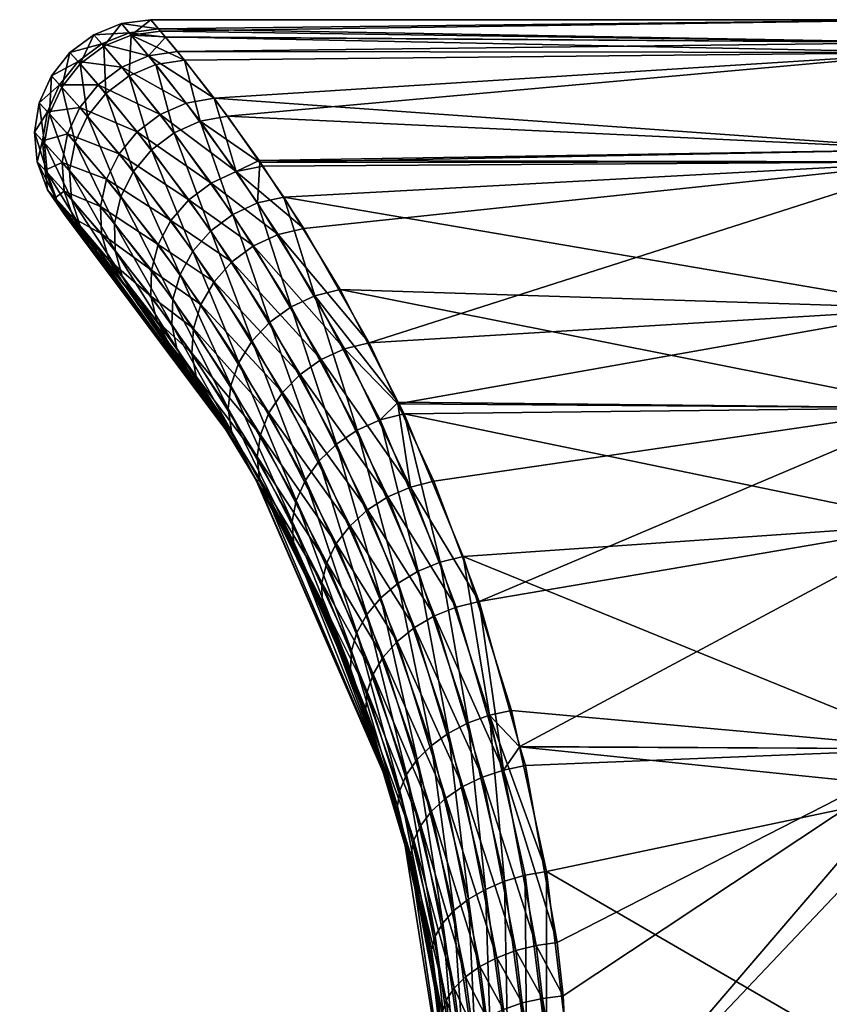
# Model space of a CAD drawing. Extents: x -0.052 to 0.015, y -0.104 to -0.001.
# Tile 12 of 256: x -0.025 to -0.018, y -0.076 to -0.067. Entities that reach past the tile are written whole.
import ezdxf

# ---------------------------------------------------------------- set-up
doc = ezdxf.new("R2010")
doc.units = 0
doc.layers.add('mesh', color=7, linetype='CONTINUOUS')

msp = doc.modelspace()

# ---------------------------------------------------------------- meshes
at = {"layer": 'mesh'}
mesh = msp.add_polyface(dxfattribs=at)
corners = [(-0.0223931, -0.0687187, 0.0070377), (-0.0168, -0.0696737, 0.008936), (-0.0219101, -0.0695118, 0.0086498), (-0.0168, -0.0684155, 0.0062377), (-0.0225987, -0.0684223, 0.006237), (-0.0168, -0.0683109, 0.0060134), (-0.0228762, -0.0680226, 0.0051567), (-0.0168, -0.0674762, 0.0028985), (-0.0232466, -0.0675414, 0.0032486), (-0.0234102, -0.0673423, 0.0019141), (-0.0168, -0.0673898, 0.0019107), (-0.0234513, -0.0672923, 0.0015793), (-0.0168, -0.0671952, -0.000314), (-0.0235334, -0.0671955, -0.0002043), (-0.0234679, -0.0672726, -0.0020045), (-0.0168, -0.0673898, -0.0025387), (-0.0234089, -0.0673438, -0.0025421), (-0.0233063, -0.0674676, -0.0034769), (-0.0168, -0.0674762, -0.0035265), (-0.022992, -0.0678677, -0.0052568), (-0.0168, -0.0683109, -0.0066414), (-0.0226058, -0.0684039, -0.006872), (-0.0168, -0.0684155, -0.0068657), (-0.0225717, -0.0684512, -0.0070143), (-0.0216615, -0.0699683, -0.0100565), (-0.0168, -0.0696737, -0.009564), (-0.022221, -0.0689886, -0.00826), (-0.0165412, -0.0683429, -0.0066297), (-0.0165412, -0.0697032, -0.009547), (-0.0165412, -0.0672293, -0.000314), (-0.0165412, -0.0675098, 0.0028926), (-0.0165412, -0.0675098, -0.0035206), (-0.0165412, -0.0683429, 0.0060017), (-0.0165412, -0.0697032, 0.008919), (-0.0221256, -0.0695645, 0.0086922), (-0.022618, -0.0687685, 0.0070834), (-0.0231119, -0.068067, 0.0051998), (-0.0228005, -0.0684993, -0.0070598), (-0.0224425, -0.0690397, -0.008305), (-0.0223301, -0.0696591, 0.0087077), (-0.0228306, -0.0688662, 0.0071045), (-0.0230163, -0.0685976, -0.0070823), (-0.0226521, -0.0691366, -0.0083245), (-0.0218725, -0.0700214, -0.0100958), (-0.023019, -0.0690064, 0.0071001), (-0.0225132, -0.0697908, 0.0086956), (-0.0228386, -0.069274, -0.0083175), (-0.0220733, -0.0701135, -0.0101074)]
mesh.append_faces([[corners[k] for k in face] for face in [(0, 1, 2, 2), (0, 3, 1, 1), (4, 3, 0, 0), (4, 5, 3, 3), (6, 5, 4, 4), (6, 7, 5, 5), (8, 7, 6, 6), (9, 7, 8, 8), (9, 10, 7, 7), (11, 10, 9, 9), (11, 12, 10, 10), (13, 12, 11, 11), (14, 12, 13, 13), (14, 15, 12, 12), (16, 15, 14, 14), (17, 15, 16, 16), (17, 18, 15, 15), (19, 18, 17, 17), (19, 20, 18, 18), (21, 20, 19, 19), (21, 22, 20, 20), (23, 22, 21, 21), (22, 24, 25, 25), (22, 26, 24, 24), (23, 26, 22, 22), (27, 25, 28, 28), (27, 22, 25, 25), (29, 30, 10, 10), (27, 20, 22, 22), (27, 18, 20, 20), (31, 18, 27, 27), (31, 15, 18, 18), (29, 15, 31, 31), (29, 12, 15, 15), (10, 12, 29, 29), (30, 7, 10, 10), (30, 5, 7, 7), (32, 5, 30, 30), (32, 3, 5, 5), (33, 1, 3, 3), (34, 0, 2, 2), (35, 0, 34, 34), (35, 4, 0, 0), (36, 4, 35, 35), (19, 37, 21, 21), (37, 23, 21, 21), (37, 26, 23, 23), (38, 26, 37, 37), (38, 24, 26, 26), (39, 35, 34, 34), (40, 35, 39, 39), (40, 36, 35, 35), (41, 38, 37, 37), (42, 38, 41, 41), (42, 43, 38, 38), (44, 40, 45, 45), (46, 47, 42, 42)]])
mesh = msp.add_polyface(dxfattribs=at)
corners = [(-0.0228314, -0.0707958, 0.0003915), (-0.0242751, -0.0688662, -0.0002103), (-0.0241989, -0.0689512, 0.001477), (-0.0238925, -0.0692584, -0.0050713), (-0.0240643, -0.0691052, -0.003306), (-0.0237723, -0.0694566, -0.0049896), (-0.0241989, -0.0689003, -0.0033616), (-0.0242143, -0.0689339, -0.0019131), (-0.0243568, -0.0687255, -0.0019439), (-0.0244208, -0.0686563, -0.0002082), (-0.0243405, -0.0687432, 0.0015114), (-0.0240088, -0.0691701, 0.003056), (-0.0241406, -0.0689664, 0.0031179), (-0.0236648, -0.0695927, 0.004861), (-0.0237798, -0.0693969, 0.0049494), (-0.0240237, -0.067324, -0.0002024), (-0.0237868, -0.0672281, -0.0002032), (-0.023937, -0.0674232, 0.0016103), (-0.0237193, -0.0673067, -0.0020219), (-0.0239545, -0.067403, -0.0020323), (-0.0239215, -0.067828, 0.0033048), (-0.0237215, -0.0676775, 0.0033011), (-0.0241404, -0.0675753, 0.0016132), (-0.0242285, -0.0674767, -0.0002023), (-0.0241582, -0.0675552, -0.002035), (-0.0237843, -0.0676022, -0.003525), (-0.0239852, -0.0677533, -0.0035288), (-0.0240792, -0.0680221, 0.003293), (-0.0236839, -0.0684985, 0.0052043), (-0.0242993, -0.0677734, 0.0016074), (-0.024388, -0.0676763, -0.0002026), (-0.0243173, -0.0677536, -0.0020298), (-0.0241433, -0.0679485, -0.0035185), (-0.0236507, -0.0681569, -0.005323), (-0.0238071, -0.0683457, -0.0053053), (-0.0241847, -0.0682476, 0.0032664), (-0.0237917, -0.0687133, 0.0051639), (-0.0244035, -0.0680046, 0.0015931), (-0.0244214, -0.0679853, -0.0020171), (-0.0242484, -0.0681757, -0.0034948), (-0.0239142, -0.0685638, -0.0052687), (-0.0238452, -0.0689437, 0.0051054), (-0.0242314, -0.0684903, 0.0032265), (-0.024294, -0.0684203, -0.0034591), (-0.0239656, -0.0687981, -0.0052151), (-0.0234711, -0.0691253, -0.007005), (-0.0238412, -0.0691762, 0.0050325), (-0.0242164, -0.068735, 0.003176), (-0.0244463, -0.0682541, 0.0015713), (-0.0242771, -0.0686671, -0.0034138), (-0.0239582, -0.0690344, -0.005148), (-0.0235299, -0.0693455, -0.0069359), (-0.0244248, -0.0685057, 0.0015435), (-0.0235343, -0.0695678, -0.0068508)]
mesh.append_faces([[corners[k] for k in face] for face in [(0, 1, 2, 2), (3, 4, 5, 5), (6, 4, 3, 3), (6, 7, 4, 4), (8, 7, 6, 6), (8, 1, 7, 7), (9, 2, 1, 1), (10, 11, 2, 2), (12, 11, 10, 10), (12, 13, 11, 11), (14, 13, 12, 12), (15, 16, 17, 17), (15, 18, 16, 16), (19, 18, 15, 15), (20, 17, 21, 21), (22, 17, 20, 20), (22, 15, 17, 17), (23, 15, 22, 22), (23, 19, 15, 15), (24, 19, 23, 23), (24, 25, 19, 19), (26, 25, 24, 24), (27, 20, 28, 28), (27, 22, 20, 20), (29, 22, 27, 27), (29, 23, 22, 22), (30, 24, 23, 23), (31, 26, 24, 24), (32, 26, 31, 31), (32, 33, 26, 26), (34, 33, 32, 32), (35, 27, 36, 36), (35, 29, 27, 27), (37, 29, 35, 35), (38, 32, 31, 31), (39, 34, 32, 32), (40, 34, 39, 39), (41, 35, 36, 36), (42, 35, 41, 41), (42, 37, 35, 35), (43, 40, 39, 39), (44, 40, 43, 43), (44, 45, 40, 40), (46, 42, 41, 41), (47, 42, 46, 46), (47, 48, 42, 42), (49, 44, 43, 43), (50, 44, 49, 49), (50, 51, 44, 44), (14, 47, 46, 46), (12, 47, 14, 14), (12, 52, 47, 47), (10, 52, 12, 12), (6, 49, 8, 8), (6, 50, 49, 49), (3, 50, 6, 6), (3, 53, 50, 50)]])
mesh = msp.add_polyface(dxfattribs=at)
corners = [(-0.0231119, -0.068067, 0.0051998), (-0.0228762, -0.0680226, 0.0051567), (-0.0225987, -0.0684223, 0.006237), (-0.0232466, -0.0675414, 0.0032486), (-0.0237022, -0.0673268, 0.0015987), (-0.0234102, -0.0673423, 0.0019141), (-0.0234917, -0.0675799, 0.0032819), (-0.0234513, -0.0672923, 0.0015793), (-0.0235334, -0.0671955, -0.0002043), (-0.0237868, -0.0672281, -0.0002032), (-0.0234679, -0.0672726, -0.0020045), (-0.0237193, -0.0673067, -0.0020219), (-0.0234089, -0.0673438, -0.0025421), (-0.0235531, -0.0675049, -0.0035073), (-0.0233063, -0.0674676, -0.0034769), (-0.022992, -0.0678677, -0.0052568), (-0.0232305, -0.0679105, -0.0052979), (-0.0228005, -0.0684993, -0.0070598), (-0.0233335, -0.0681655, 0.0052229), (-0.0228306, -0.0688662, 0.0071045), (-0.0237215, -0.0676775, 0.0033011), (-0.023937, -0.0674232, 0.0016103), (-0.0239545, -0.067403, -0.0020323), (-0.0237843, -0.0676022, -0.003525), (-0.0234545, -0.0680088, -0.0053204), (-0.0230163, -0.0685976, -0.0070823), (-0.023019, -0.0690064, 0.0071001), (-0.0235281, -0.0683123, 0.0052244), (-0.0239215, -0.067828, 0.0033048), (-0.0239852, -0.0677533, -0.0035288), (-0.0236507, -0.0681569, -0.005323), (-0.0232068, -0.0687404, -0.0070803), (-0.0226521, -0.0691366, -0.0083245), (-0.0228386, -0.069274, -0.0083175), (-0.0231729, -0.0691813, 0.0070703), (-0.0236839, -0.0684985, 0.0052043), (-0.0238071, -0.0683457, -0.0053053), (-0.0233614, -0.0689197, -0.0070541), (-0.0229919, -0.0694445, -0.0082843), (-0.0232837, -0.0693814, 0.0070168), (-0.0237917, -0.0687133, 0.0051639), (-0.0240792, -0.0680221, 0.003293), (-0.0239142, -0.0685638, -0.0052687), (-0.0234711, -0.0691253, -0.007005), (-0.0231038, -0.0696391, -0.0082268), (-0.0233454, -0.0695955, 0.0069425), (-0.0238452, -0.0689437, 0.0051054), (-0.0235299, -0.0693455, -0.0069359), (-0.0239656, -0.0687981, -0.0052151), (-0.0235343, -0.0695678, -0.0068508), (-0.0239582, -0.0690344, -0.005148)]
mesh.append_faces([[corners[k] for k in face] for face in [(0, 1, 2, 2), (3, 1, 0, 0), (3, 4, 5, 5), (3, 6, 4, 4), (0, 6, 3, 3), (4, 7, 5, 5), (4, 8, 7, 7), (9, 8, 4, 4), (9, 10, 8, 8), (11, 10, 9, 9), (11, 12, 10, 10), (13, 12, 11, 11), (13, 14, 12, 12), (15, 14, 13, 13), (15, 16, 17, 17), (13, 16, 15, 15), (18, 0, 19, 19), (18, 6, 0, 0), (20, 6, 18, 18), (20, 4, 6, 6), (21, 4, 20, 20), (21, 9, 4, 4), (22, 13, 11, 11), (23, 13, 22, 22), (23, 16, 13, 13), (24, 16, 23, 23), (24, 17, 16, 16), (25, 17, 24, 24), (26, 18, 19, 19), (27, 18, 26, 26), (27, 20, 18, 18), (28, 20, 27, 27), (29, 24, 23, 23), (30, 24, 29, 29), (30, 25, 24, 24), (31, 25, 30, 30), (31, 32, 25, 25), (33, 32, 31, 31), (34, 27, 26, 26), (35, 27, 34, 34), (35, 28, 27, 27), (36, 31, 30, 30), (37, 31, 36, 36), (37, 33, 31, 31), (38, 33, 37, 37), (39, 35, 34, 34), (40, 35, 39, 39), (40, 41, 35, 35), (42, 37, 36, 36), (43, 37, 42, 42), (43, 38, 37, 37), (44, 38, 43, 43), (45, 40, 39, 39), (46, 40, 45, 45), (47, 43, 48, 48), (47, 44, 43, 43), (49, 47, 50, 50)]])
mesh = msp.add_polyface(dxfattribs=at)
corners = [(-0.0244208, -0.0686563, -0.0002082), (-0.0242751, -0.0688662, -0.0002103), (-0.0243568, -0.0687255, -0.0019439), (-0.0243405, -0.0687432, 0.0015114), (-0.0241989, -0.0689512, 0.001477), (-0.0435915, -0.0689014, -0.0014704), (-0.0434214, -0.0686643, 0.000248), (-0.0434475, -0.0686923, -0.0014928), (-0.0435668, -0.068874, 0.0002373), (-0.0434948, -0.0687437, 0.001517), (-0.024388, -0.0676763, -0.0002026), (-0.0242285, -0.0674767, -0.0002023), (-0.0242993, -0.0677734, 0.0016074), (-0.0243173, -0.0677536, -0.0020298), (-0.0241582, -0.0675552, -0.002035), (-0.0434551, -0.0676852, 0.0002779), (-0.0436145, -0.0674857, 0.0002797), (-0.0434838, -0.0677166, -0.0015552), (-0.0244035, -0.0680046, 0.0015931), (-0.0244917, -0.0679098, -0.0002034), (-0.0244214, -0.0679853, -0.0020171), (-0.0242484, -0.0681757, -0.0034948), (-0.0241433, -0.0679485, -0.0035185), (-0.0433799, -0.0679492, -0.001546), (-0.0435652, -0.0681519, -0.0033506), (-0.0433513, -0.0679185, 0.0002736), (-0.0435361, -0.067774, 0.0016133), (-0.0434319, -0.0680052, 0.001599), (-0.0244463, -0.0682541, 0.0015713), (-0.0242314, -0.0684903, 0.0032265), (-0.0245328, -0.068162, -0.0002047), (-0.0244638, -0.0682353, -0.0019976), (-0.024294, -0.0684203, -0.0034591), (-0.04352, -0.0683972, -0.0033165), (-0.0433381, -0.0682002, -0.0015319), (-0.0433101, -0.0681705, 0.0002668), (-0.0433891, -0.0682547, 0.0015772), (-0.0436685, -0.0682684, 0.0033738), (-0.0244248, -0.0685057, 0.0015435), (-0.0242164, -0.068735, 0.003176), (-0.0245087, -0.0684164, -0.0002064), (-0.0244418, -0.0684875, -0.0019726), (-0.0242771, -0.0686671, -0.0034138), (-0.0435375, -0.0686446, -0.003273), (-0.0433611, -0.0684534, -0.0015137), (-0.0433339, -0.0684246, 0.0002581), (-0.0434106, -0.0685063, 0.0015492), (-0.0436215, -0.0685105, 0.0033329), (-0.0436165, -0.0688784, -0.0032231), (-0.0436359, -0.0687547, 0.003281)]
mesh.append_faces([[corners[k] for k in face] for face in [(0, 1, 2, 2), (3, 4, 0, 0), (5, 6, 7, 7), (8, 9, 6, 6), (10, 11, 12, 12), (13, 14, 10, 10), (15, 16, 17, 17), (18, 10, 12, 12), (19, 10, 18, 18), (19, 13, 10, 10), (20, 13, 19, 19), (21, 22, 20, 20), (23, 17, 24, 24), (23, 15, 17, 17), (25, 15, 23, 23), (25, 26, 15, 15), (27, 26, 25, 25), (28, 18, 29, 29), (28, 19, 18, 18), (30, 19, 28, 28), (30, 20, 19, 19), (31, 20, 30, 30), (31, 21, 20, 20), (32, 21, 31, 31), (33, 23, 24, 24), (34, 23, 33, 33), (34, 25, 23, 23), (35, 25, 34, 34), (35, 27, 25, 25), (36, 27, 35, 35), (36, 37, 27, 27), (38, 28, 39, 39), (38, 30, 28, 28), (40, 30, 38, 38), (40, 31, 30, 30), (41, 31, 40, 40), (41, 32, 31, 31), (42, 32, 41, 41), (43, 34, 33, 33), (44, 34, 43, 43), (44, 35, 34, 34), (45, 35, 44, 44), (45, 36, 35, 35), (46, 36, 45, 45), (46, 47, 36, 36), (3, 40, 38, 38), (0, 40, 3, 3), (0, 41, 40, 40), (2, 41, 0, 0), (2, 42, 41, 41), (7, 44, 48, 48), (7, 45, 44, 44), (6, 45, 7, 7), (6, 46, 45, 45), (9, 46, 6, 6), (9, 49, 46, 46)]])
mesh = msp.add_polyface(dxfattribs=at)
corners = [(-0.0203699, -0.0734373, 0.0135216), (-0.0168, -0.0734533, 0.0135075), (-0.0168, -0.0738036, 0.0138578), (-0.0204376, -0.0731251, 0.0132596), (-0.0208532, -0.0718019, 0.0119019), (-0.0168, -0.0715234, 0.0115776), (-0.0213603, -0.0705781, 0.0103501), (-0.0168, -0.0705273, 0.0101551), (-0.021412, -0.0704778, 0.0101903), (-0.0219101, -0.0695118, 0.0086498), (-0.0168, -0.0696737, 0.008936), (-0.0168, -0.0715234, -0.0122056), (-0.0203662, -0.0734348, -0.0141538), (-0.0168, -0.0734533, -0.0141355), (-0.0207174, -0.0721908, -0.0129584), (-0.0168, -0.0705273, -0.010783), (-0.0211054, -0.0711559, -0.0117534), (-0.0214156, -0.0704934, -0.0108068), (-0.0168, -0.0696737, -0.009564), (-0.0216615, -0.0699683, -0.0100565), (-0.0203199, -0.0735986, -0.0143113), (-0.0165412, -0.0738255, -0.0144597), (-0.0168, -0.0738036, -0.0144858), (-0.0165412, -0.0715495, -0.0121837), (-0.0165412, -0.0697032, -0.009547), (-0.0165412, -0.0697032, 0.008919), (-0.0165412, -0.0715495, 0.0115557), (-0.0165412, -0.0738255, 0.0138317), (-0.0163, -0.071626, 0.0114915), (-0.0163, -0.0738897, 0.0137552), (-0.0163, -0.0697897, 0.008869), (-0.0163, -0.071626, -0.0121194), (-0.0163, -0.0697897, -0.009497), (-0.0163, -0.0738897, -0.0143832), (-0.0160929, -0.0717477, 0.0113893), (-0.0160929, -0.0739919, 0.0136335), (-0.0160929, -0.0699274, 0.0087896), (-0.0160929, -0.0685861, 0.0059132), (-0.0160929, -0.0717477, -0.0120173), (-0.0160929, -0.0699274, -0.0094175), (-0.0160929, -0.0739919, -0.0142615), (-0.0201374, -0.0745086, 0.0144207), (-0.0206275, -0.0731667, 0.0132723), (-0.0203209, -0.0745399, 0.0144227), (-0.0210504, -0.0718508, 0.0119257), (-0.0205075, -0.0736369, -0.0143201), (-0.0209123, -0.0722378, -0.0129789), (-0.0208101, -0.0732324, 0.0132566), (-0.020498, -0.0745912, 0.0143971), (-0.0209786, -0.0733198, 0.0132132), (-0.0206627, -0.0746605, 0.0143447)]
mesh.append_faces([[corners[k] for k in face] for face in [(0, 1, 2, 2), (3, 1, 0, 0), (4, 1, 3, 3), (4, 5, 1, 1), (6, 5, 4, 4), (6, 7, 5, 5), (8, 7, 6, 6), (9, 7, 8, 8), (9, 10, 7, 7), (11, 12, 13, 13), (11, 14, 12, 12), (15, 14, 11, 11), (15, 16, 14, 14), (15, 17, 16, 16), (18, 17, 15, 15), (18, 19, 17, 17), (12, 20, 13, 13), (21, 13, 22, 22), (23, 13, 21, 21), (23, 11, 13, 13), (23, 15, 11, 11), (24, 15, 23, 23), (24, 18, 15, 15), (25, 7, 10, 10), (26, 7, 25, 25), (26, 5, 7, 7), (27, 5, 26, 26), (27, 1, 5, 5), (27, 2, 1, 1), (27, 28, 29, 29), (26, 28, 27, 27), (26, 30, 28, 28), (25, 30, 26, 26), (24, 31, 32, 32), (23, 31, 24, 24), (23, 33, 31, 31), (21, 33, 23, 23), (29, 34, 35, 35), (28, 34, 29, 29), (28, 36, 34, 34), (30, 36, 28, 28), (30, 37, 36, 36), (32, 38, 39, 39), (31, 38, 32, 32), (31, 40, 38, 38), (33, 40, 31, 31), (41, 42, 0, 0), (41, 43, 42, 42), (42, 3, 0, 0), (42, 4, 3, 3), (44, 4, 42, 42), (14, 45, 12, 12), (14, 46, 45, 45), (45, 20, 12, 12), (47, 42, 48, 48), (47, 44, 42, 42), (49, 47, 50, 50)]])
mesh = msp.add_polyface(dxfattribs=at)
corners = [(-0.0434175, -0.0864595, -0.0177541), (-0.0430194, -0.0868369, -0.0177065), (-0.0444394, -0.0852201, -0.0003171), (-0.0451537, -0.0710474, -0.0006863), (-0.0436365, -0.0689518, 0.0014825), (-0.0435668, -0.068874, 0.0002373), (-0.0438421, -0.0691889, 0.0031578), (-0.0435915, -0.0689014, -0.0014704), (-0.0437521, -0.0690837, -0.0031697), (-0.0434694, -0.0864036, 0.017131), (-0.0440778, -0.0856952, 0.0171749), (-0.0430189, -0.0868366, 0.0170782), (-0.0418355, -0.0878959, -0.0001419), (-0.0257487, -0.0876984, -0.0001708), (-0.0249068, -0.0869561, -0.0177014), (-0.0247323, -0.086767, -0.0177174), (-0.0247369, -0.0867624, 0.0170871), (-0.02505, -0.0870917, 0.0170562), (-0.0234404, -0.0852817, -0.0003084), (-0.0434742, -0.0864223, 0.0173102), (-0.0250496, -0.0871145, 0.0172389), (-0.0239748, -0.0859606, 0.0171624), (-0.0254274, -0.0874302, 0.0170076), (-0.0239672, -0.0859762, 0.0173395), (-0.0249055, -0.0869781, -0.0178834), (-0.0238474, -0.0858319, -0.0179742), (-0.043422, -0.0864786, -0.0179336), (-0.0444236, -0.0852678, -0.0179875), (-0.0422704, -0.0875696, -0.0178027), (-0.042273, -0.0875446, -0.0176174), (-0.0248285, -0.0874265, 0.0178503), (-0.0236, -0.086322, 0.0180386), (-0.0247278, -0.0875463, 0.0179472), (-0.0436638, -0.0867547, -0.0185384), (-0.0448144, -0.0855595, -0.018681), (-0.0437704, -0.0868624, -0.0186367), (-0.0249137, -0.08732, 0.0177264), (-0.0237105, -0.0862237, 0.0179396), (-0.0435731, -0.0866597, -0.0184147), (-0.0446989, -0.0854742, -0.0185812), (-0.0445993, -0.0854004, -0.0184579), (-0.0436266, -0.0866012, 0.0177908), (-0.0437178, -0.0866953, 0.0179145), (-0.0444664, -0.085582, 0.0178294), (-0.0249803, -0.0872306, 0.0175798), (-0.0238052, -0.0861375, 0.0178159), (-0.0238811, -0.0860661, 0.0176716), (-0.043501, -0.0865803, -0.0182693), (-0.0423323, -0.0876955, -0.0181477), (-0.0445187, -0.0853402, -0.0183148), (-0.0435541, -0.0865228, 0.0176455), (-0.0443869, -0.0855191, 0.017686), (-0.0250261, -0.0871614, 0.0174155), (-0.0239356, -0.0860117, 0.0175111), (-0.024881, -0.0870237, -0.0180593), (-0.024834, -0.0870912, -0.0182232), (-0.0238149, -0.0858659, -0.0181452), (-0.0434501, -0.0865193, -0.0181072), (-0.0422904, -0.0876205, -0.0179816), (-0.0444595, -0.0852955, -0.0181564), (-0.0435028, -0.0864625, 0.0174836), (-0.0443288, -0.085472, 0.0175271), (-0.0442939, -0.0854423, 0.0173576), (-0.0438249, -0.0868019, 0.0180129), (-0.0427605, -0.0881022, 0.0179612), (-0.0439442, -0.0869176, 0.0180825), (-0.0426517, -0.0879651, 0.0178964), (-0.0425551, -0.0878376, 0.0178005), (-0.0424739, -0.0877241, 0.0176766), (-0.0424109, -0.0876286, 0.0175292), (-0.0423685, -0.0875544, 0.0173633), (-0.0423479, -0.0875041, 0.0171849)]
mesh.append_faces([[corners[k] for k in face] for face in [(0, 1, 2, 2), (3, 4, 5, 5), (3, 6, 4, 4), (3, 7, 8, 8), (2, 9, 10, 10), (2, 11, 9, 9), (1, 11, 2, 2), (1, 12, 11, 11), (13, 14, 15, 15), (13, 16, 17, 17), (15, 18, 16, 16), (19, 9, 11, 11), (20, 16, 21, 21), (20, 17, 16, 16), (22, 17, 20, 20), (21, 23, 20, 20), (24, 15, 14, 14), (25, 15, 24, 24), (26, 0, 27, 27), (26, 1, 0, 0), (28, 1, 26, 26), (28, 29, 1, 1), (30, 31, 32, 32), (33, 34, 35, 35), (36, 37, 30, 30), (38, 39, 33, 33), (40, 39, 38, 38), (41, 42, 43, 43), (44, 45, 36, 36), (46, 45, 44, 44), (47, 38, 48, 48), (47, 40, 38, 38), (49, 40, 47, 47), (50, 41, 51, 51), (52, 46, 44, 44), (53, 46, 52, 52), (54, 55, 56, 56), (57, 47, 58, 58), (57, 49, 47, 47), (59, 49, 57, 57), (60, 50, 61, 61), (20, 53, 52, 52), (23, 53, 20, 20), (24, 54, 25, 25), (26, 57, 28, 28), (26, 59, 57, 57), (27, 59, 26, 26), (19, 60, 62, 62), (62, 9, 19, 19), (62, 10, 9, 9), (63, 64, 65, 65), (42, 66, 63, 63), (41, 67, 42, 42), (50, 68, 41, 41), (60, 69, 50, 50), (19, 70, 60, 60), (11, 71, 19, 19)]])
mesh = msp.add_polyface(dxfattribs=at)
corners = [(-0.0228314, -0.0707958, 0.0003915), (-0.0240643, -0.0691052, -0.003306), (-0.0242143, -0.0689339, -0.0019131), (-0.0237723, -0.0694566, -0.0049896), (-0.0233822, -0.0699691, -0.0066521), (-0.0236648, -0.0695927, 0.004861), (-0.0232162, -0.0702041, 0.0066403), (-0.0240088, -0.0691701, 0.003056), (-0.0241989, -0.0689512, 0.001477), (-0.0242751, -0.0688662, -0.0002103), (-0.0230565, -0.0704412, -0.0078305), (-0.0234841, -0.0697797, -0.0067543), (-0.023144, -0.0702593, -0.0079444), (-0.0238925, -0.0692584, -0.0050713), (-0.0237798, -0.0693969, 0.0049494), (-0.0233107, -0.0700185, 0.0067489), (-0.0227677, -0.0709008, 0.0081653), (-0.0228428, -0.070726, 0.008287), (-0.0218725, -0.0700214, -0.0100958), (-0.0216615, -0.0699683, -0.0100565), (-0.0224425, -0.0690397, -0.008305), (-0.0217624, -0.0707187, 0.0103907), (-0.0221256, -0.0695645, 0.0086922), (-0.0215661, -0.0706307, 0.0103846), (-0.0223301, -0.0696591, 0.0087077), (-0.0220733, -0.0701135, -0.0101074), (-0.0226521, -0.0691366, -0.0083245), (-0.0213068, -0.0712071, -0.0117829), (-0.02194, -0.0708381, 0.0103683), (-0.0225132, -0.0697908, 0.0086956), (-0.0228306, -0.0688662, 0.0071045), (-0.0222538, -0.07024, -0.0100908), (-0.0228386, -0.069274, -0.0083175), (-0.0214994, -0.0712908, -0.0117838), (-0.0226656, -0.069953, 0.0086564), (-0.0220908, -0.0709832, 0.0103183), (-0.023019, -0.0690064, 0.0071001), (-0.0231729, -0.0691813, 0.0070703), (-0.0229919, -0.0694445, -0.0082843), (-0.0224055, -0.0703949, -0.0100467), (-0.0216746, -0.0714031, -0.0117561), (-0.0227793, -0.0701372, 0.0085921), (-0.0232837, -0.0693814, 0.0070168), (-0.0231038, -0.0696391, -0.0082268), (-0.0225207, -0.0705704, -0.0099774), (-0.0228488, -0.0703342, 0.008506), (-0.0233454, -0.0695955, 0.0069425), (-0.0231683, -0.0698472, -0.008148), (-0.0235299, -0.0693455, -0.0069359), (-0.0225939, -0.0707581, -0.0098862), (-0.0228703, -0.0705339, 0.0084026), (-0.0233546, -0.0698118, 0.0068516), (-0.0238452, -0.0689437, 0.0051054), (-0.0238412, -0.0691762, 0.0050325), (-0.0235343, -0.0695678, -0.0068508), (-0.0231819, -0.0700577, -0.0080521), (-0.0226216, -0.0709487, -0.0097775)]
mesh.append_faces([[corners[k] for k in face] for face in [(0, 1, 2, 2), (0, 3, 1, 1), (4, 3, 0, 0), (0, 5, 6, 6), (7, 5, 0, 0), (0, 8, 7, 7), (2, 9, 0, 0), (10, 4, 0, 0), (11, 4, 12, 12), (11, 3, 4, 4), (13, 3, 11, 11), (14, 6, 5, 5), (15, 6, 14, 14), (15, 16, 6, 6), (17, 16, 15, 15), (18, 19, 20, 20), (4, 10, 12, 12), (21, 22, 23, 23), (24, 22, 21, 21), (25, 18, 26, 26), (25, 27, 18, 18), (28, 24, 21, 21), (29, 24, 28, 28), (29, 30, 24, 24), (31, 25, 32, 32), (31, 33, 25, 25), (34, 29, 35, 35), (34, 36, 29, 29), (37, 36, 34, 34), (38, 31, 32, 32), (39, 31, 38, 38), (39, 40, 31, 31), (41, 37, 34, 34), (42, 37, 41, 41), (43, 39, 38, 38), (44, 39, 43, 43), (45, 42, 41, 41), (46, 42, 45, 45), (47, 43, 48, 48), (47, 44, 43, 43), (49, 44, 47, 47), (50, 46, 45, 45), (51, 46, 50, 50), (51, 52, 46, 46), (53, 52, 51, 51), (54, 47, 48, 48), (55, 47, 54, 54), (55, 49, 47, 47), (56, 49, 55, 55), (17, 51, 50, 50), (15, 51, 17, 17), (15, 53, 51, 51), (14, 53, 15, 15), (11, 54, 13, 13), (11, 55, 54, 54), (12, 55, 11, 11), (12, 56, 55, 55)]])
mesh = msp.add_polyface(dxfattribs=at)
corners = [(-0.0214912, -0.0737659, 0.0002212), (-0.0217864, -0.0729124, 0.0112416), (-0.0214005, -0.0740747, 0.0125259), (-0.0216603, -0.0732539, -0.0122749), (-0.021352, -0.0742869, -0.0133439), (-0.0220205, -0.0723449, -0.011135), (-0.0218201, -0.0727667, 0.0113811), (-0.021417, -0.0739454, 0.0126706), (-0.0210504, -0.0718508, 0.0119257), (-0.0213603, -0.0705781, 0.0103501), (-0.0208532, -0.0718019, 0.0119019), (-0.0215661, -0.0706307, 0.0103846), (-0.021412, -0.0704778, 0.0101903), (-0.0221256, -0.0695645, 0.0086922), (-0.0219101, -0.0695118, 0.0086498), (-0.0218725, -0.0700214, -0.0100958), (-0.0214156, -0.0704934, -0.0108068), (-0.0216615, -0.0699683, -0.0100565), (-0.0213068, -0.0712071, -0.0117829), (-0.0211054, -0.0711559, -0.0117534), (-0.0207174, -0.0721908, -0.0129584), (-0.0209123, -0.0722378, -0.0129789), (-0.0216885, -0.0731131, -0.0124162), (-0.0212394, -0.071929, 0.011921), (-0.0208101, -0.0732324, 0.0132566), (-0.0217624, -0.0707187, 0.0103907), (-0.0214994, -0.0712908, -0.0117838), (-0.0220733, -0.0701135, -0.0101074), (-0.0210992, -0.0723125, -0.0129708), (-0.0205075, -0.0736369, -0.0143201), (-0.0206881, -0.0736979, -0.0143009), (-0.0209786, -0.0733198, 0.0132132), (-0.0214121, -0.0720333, 0.0118878), (-0.02194, -0.0708381, 0.0103683), (-0.0216746, -0.0714031, -0.0117561), (-0.0212707, -0.0724119, -0.0129344), (-0.0208552, -0.0737791, -0.0142542), (-0.0211266, -0.0734257, 0.0131438), (-0.0215615, -0.0721593, 0.0118275), (-0.0218247, -0.0715392, -0.0117011), (-0.0214197, -0.0725319, -0.0128713), (-0.0210027, -0.0738778, -0.0141819), (-0.0212484, -0.0735458, 0.0130509), (-0.0216813, -0.0723019, 0.0117428), (-0.0220908, -0.0709832, 0.0103183), (-0.0215401, -0.0726678, -0.012784), (-0.0219431, -0.0716931, -0.0116211), (-0.0211251, -0.0739902, -0.0140865), (-0.0213396, -0.0736758, 0.0129382), (-0.0217664, -0.0724549, 0.0116371), (-0.0216272, -0.0728139, -0.012676), (-0.021218, -0.0741122, -0.0139717), (-0.0213965, -0.0738107, 0.0128098), (-0.0218133, -0.072612, 0.0115148), (-0.0216774, -0.0729644, -0.0125517), (-0.0212778, -0.0742394, -0.0138415), (-0.0213026, -0.0743671, -0.0137007)]
mesh.append_faces([[corners[k] for k in face] for face in [(0, 1, 2, 2), (3, 0, 4, 4), (3, 5, 0, 0), (6, 2, 1, 1), (7, 2, 6, 6), (8, 9, 10, 10), (11, 9, 8, 8), (11, 12, 9, 9), (13, 12, 11, 11), (13, 14, 12, 12), (15, 16, 17, 17), (18, 16, 15, 15), (18, 19, 16, 16), (20, 19, 18, 18), (18, 21, 20, 20), (22, 3, 4, 4), (23, 8, 24, 24), (23, 11, 8, 8), (25, 11, 23, 23), (26, 18, 27, 27), (26, 21, 18, 18), (28, 21, 26, 26), (28, 29, 21, 21), (30, 29, 28, 28), (31, 23, 24, 24), (32, 23, 31, 31), (32, 25, 23, 23), (33, 25, 32, 32), (34, 28, 26, 26), (35, 28, 34, 34), (35, 30, 28, 28), (36, 30, 35, 35), (37, 32, 31, 31), (38, 32, 37, 37), (38, 33, 32, 32), (39, 35, 34, 34), (40, 35, 39, 39), (40, 36, 35, 35), (41, 36, 40, 40), (42, 38, 37, 37), (43, 38, 42, 42), (43, 44, 38, 38), (45, 40, 46, 46), (45, 41, 40, 40), (47, 41, 45, 45), (48, 43, 42, 42), (49, 43, 48, 48), (50, 47, 45, 45), (51, 47, 50, 50), (52, 49, 48, 48), (53, 49, 52, 52), (54, 51, 50, 50), (55, 51, 54, 54), (7, 53, 52, 52), (6, 53, 7, 7), (22, 55, 54, 54), (56, 55, 22, 22)]])
mesh = msp.add_polyface(dxfattribs=at)
corners = [(-0.0214912, -0.0737659, 0.0002212), (-0.0220205, -0.0723449, -0.011135), (-0.0225369, -0.0713018, -0.0095299), (-0.0226224, -0.0711602, -0.0092503), (-0.0227677, -0.0709008, 0.0081653), (-0.0226255, -0.0711617, 0.0086134), (-0.0228314, -0.0707958, 0.0003915), (-0.0232162, -0.0702041, 0.0066403), (-0.0222573, -0.0718374, 0.0097737), (-0.0217864, -0.0729124, 0.0112416), (-0.0230565, -0.0704412, -0.0078305), (-0.0218201, -0.0727667, 0.0113811), (-0.0223108, -0.0716763, 0.0099059), (-0.0228428, -0.070726, 0.008287), (-0.0220642, -0.0721911, -0.0112711), (-0.0216885, -0.0731131, -0.0124162), (-0.0226022, -0.0711329, -0.0096568), (-0.023144, -0.0702593, -0.0079444), (-0.0216603, -0.0732539, -0.0122749), (-0.0216746, -0.0714031, -0.0117561), (-0.0214994, -0.0712908, -0.0117838), (-0.0222538, -0.07024, -0.0100908), (-0.0220908, -0.0709832, 0.0103183), (-0.02194, -0.0708381, 0.0103683), (-0.0215615, -0.0721593, 0.0118275), (-0.0225132, -0.0697908, 0.0086956), (-0.0218247, -0.0715392, -0.0117011), (-0.0224055, -0.0703949, -0.0100467), (-0.0222078, -0.0711475, 0.0102431), (-0.0216813, -0.0723019, 0.0117428), (-0.0226656, -0.069953, 0.0086564), (-0.0227793, -0.0701372, 0.0085921), (-0.0225207, -0.0705704, -0.0099774), (-0.0219431, -0.0716931, -0.0116211), (-0.0214197, -0.0725319, -0.0128713), (-0.0217664, -0.0724549, 0.0116371), (-0.0222855, -0.0713232, 0.0101462), (-0.0228488, -0.0703342, 0.008506), (-0.0225939, -0.0707581, -0.0098862), (-0.0220246, -0.0718579, -0.0115196), (-0.0215401, -0.0726678, -0.012784), (-0.0216272, -0.0728139, -0.012676), (-0.0218133, -0.072612, 0.0115148), (-0.0223204, -0.0715022, 0.0100321), (-0.0228703, -0.0705339, 0.0084026), (-0.0226216, -0.0709487, -0.0097775), (-0.0220655, -0.0720264, -0.0114013), (-0.0216774, -0.0729644, -0.0125517)]
mesh.append_faces([[corners[k] for k in face] for face in [(0, 1, 2, 2), (3, 0, 2, 2), (4, 5, 6, 6), (6, 7, 4, 4), (0, 8, 9, 9), (0, 5, 8, 8), (3, 5, 0, 0), (3, 6, 5, 5), (10, 6, 3, 3), (11, 9, 12, 12), (13, 5, 4, 4), (12, 5, 13, 13), (12, 8, 5, 5), (9, 8, 12, 12), (14, 1, 15, 15), (14, 2, 1, 1), (16, 2, 14, 14), (16, 3, 2, 2), (17, 3, 16, 16), (17, 10, 3, 3), (1, 18, 15, 15), (19, 20, 21, 21), (22, 23, 24, 24), (22, 25, 23, 23), (26, 19, 27, 27), (28, 22, 29, 29), (28, 30, 22, 22), (31, 30, 28, 28), (32, 26, 27, 27), (33, 26, 32, 32), (33, 34, 26, 26), (35, 28, 29, 29), (36, 28, 35, 35), (36, 31, 28, 28), (37, 31, 36, 36), (38, 33, 32, 32), (39, 33, 38, 38), (39, 40, 33, 33), (41, 40, 39, 39), (42, 36, 35, 35), (43, 36, 42, 42), (43, 37, 36, 36), (44, 37, 43, 43), (45, 39, 38, 38), (46, 39, 45, 45), (46, 41, 39, 39), (47, 41, 46, 46), (11, 43, 42, 42), (12, 43, 11, 11), (12, 44, 43, 43), (13, 44, 12, 12), (16, 45, 17, 17), (16, 46, 45, 45), (14, 46, 16, 16), (14, 47, 46, 46), (15, 47, 14, 14)]])
mesh = msp.add_polyface(dxfattribs=at)
corners = [(-0.020934, -0.0769291, 0.0001252), (-0.0212912, -0.0744906, -0.0135546), (-0.021352, -0.0742869, -0.0133439), (-0.0210374, -0.0758234, -0.0146703), (-0.0209887, -0.076226, -0.014963), (-0.0214912, -0.0737659, 0.0002212), (-0.0214005, -0.0740747, 0.0125259), (-0.0213519, -0.0742864, 0.0127173), (-0.0211217, -0.0752899, 0.0136242), (-0.0209565, -0.0765784, 0.0145761), (-0.0209478, -0.0764841, 0.0147278), (-0.0211243, -0.0751776, 0.0137727), (-0.021417, -0.0739454, 0.0126706), (-0.0209827, -0.0761268, -0.0151138), (-0.0210349, -0.0757186, -0.0148202), (-0.0213026, -0.0743671, -0.0137007), (-0.0216885, -0.0731131, -0.0124162), (-0.0208091, -0.0747455, 0.0142673), (-0.0209786, -0.0733198, 0.0132132), (-0.0206627, -0.0746605, 0.0143447), (-0.0211266, -0.0734257, 0.0131438), (-0.0210027, -0.0738778, -0.0141819), (-0.0205656, -0.075248, -0.0154032), (-0.0208552, -0.0737791, -0.0142542), (-0.0207113, -0.0753239, -0.0153228), (-0.0209322, -0.0748432, 0.0141677), (-0.0207382, -0.0762162, 0.0151352), (-0.0212484, -0.0735458, 0.0130509), (-0.0211251, -0.0739902, -0.0140865), (-0.0208347, -0.0754121, -0.0152206), (-0.0207773, -0.075841, -0.0155181), (-0.0206537, -0.07576, -0.0156221), (-0.0208369, -0.0763, 0.0150119), (-0.0210278, -0.0749503, 0.0140492), (-0.0213396, -0.0736758, 0.0129382), (-0.021218, -0.0741122, -0.0139717), (-0.0209318, -0.0755094, -0.0151), (-0.0208753, -0.0759311, -0.015396), (-0.0206838, -0.0772603, -0.0163763), (-0.0209075, -0.0763903, 0.0148746), (-0.0210926, -0.0750631, 0.013916), (-0.0213965, -0.0738107, 0.0128098), (-0.0212778, -0.0742394, -0.0138415), (-0.0209993, -0.0756128, -0.014965), (-0.0209445, -0.0760274, -0.0152597), (-0.0207838, -0.0773269, -0.0162499), (-0.0208574, -0.0774005, -0.0161099)]
mesh.append_faces([[corners[k] for k in face] for face in [(0, 1, 2, 2), (0, 3, 1, 1), (4, 3, 0, 0), (5, 6, 7, 7), (0, 8, 9, 9), (0, 7, 8, 8), (2, 7, 0, 0), (2, 5, 7, 7), (10, 9, 11, 11), (12, 7, 6, 6), (11, 7, 12, 12), (11, 8, 7, 7), (9, 8, 11, 11), (13, 3, 4, 4), (14, 3, 13, 13), (14, 1, 3, 3), (15, 1, 14, 14), (15, 2, 1, 1), (16, 2, 15, 15), (17, 18, 19, 19), (20, 18, 17, 17), (21, 22, 23, 23), (24, 22, 21, 21), (25, 17, 26, 26), (25, 20, 17, 17), (27, 20, 25, 25), (28, 24, 21, 21), (29, 24, 28, 28), (30, 31, 29, 29), (32, 25, 26, 26), (33, 25, 32, 32), (33, 27, 25, 25), (34, 27, 33, 33), (35, 29, 28, 28), (36, 29, 35, 35), (36, 30, 29, 29), (37, 30, 36, 36), (37, 38, 30, 30), (39, 33, 32, 32), (40, 33, 39, 39), (40, 34, 33, 33), (41, 34, 40, 40), (42, 36, 35, 35), (43, 36, 42, 42), (43, 37, 36, 36), (44, 37, 43, 43), (44, 45, 37, 37), (10, 40, 39, 39), (11, 40, 10, 10), (11, 41, 40, 40), (12, 41, 11, 11), (15, 43, 42, 42), (14, 43, 15, 15), (14, 44, 43, 43), (13, 44, 14, 14), (13, 46, 44, 44)]])
mesh = msp.add_polyface(dxfattribs=at)
corners = [(-0.0201374, -0.0745086, 0.0144207), (-0.0168, -0.0764452, 0.0157075), (-0.0199595, -0.0759755, 0.015427), (-0.0168, -0.0738036, 0.0138578), (-0.0203699, -0.0734373, 0.0135216), (-0.0168, -0.0734533, -0.0141355), (-0.0200466, -0.075116, -0.0154907), (-0.0199942, -0.0755743, -0.0158001), (-0.0203199, -0.0735986, -0.0143113), (-0.0168, -0.0738036, -0.0144858), (-0.0168, -0.0764452, -0.0163355), (-0.0165412, -0.0764622, -0.016306), (-0.0165412, -0.0738255, -0.0144597), (-0.0165412, -0.0738255, 0.0138317), (-0.0165412, -0.0764622, 0.015678), (-0.0163, -0.0738897, 0.0137552), (-0.0163, -0.0765122, 0.0155914), (-0.0163, -0.0765122, -0.0162194), (-0.0163, -0.0738897, -0.0143832), (-0.0160929, -0.0739919, 0.0136335), (-0.0160929, -0.0765916, 0.0154538), (-0.0160929, -0.0765916, -0.0160818), (-0.0160929, -0.0739919, -0.0142615), (-0.0201372, -0.075994, 0.0154196), (-0.0200917, -0.0770329, 0.0160154), (-0.0203209, -0.0745399, 0.0144227), (-0.0205075, -0.0736369, -0.0143201), (-0.0202276, -0.0751423, -0.0154886), (-0.0201734, -0.0755965, -0.0157951), (-0.0203092, -0.0760286, 0.0153852), (-0.0202604, -0.077055, 0.0159759), (-0.020498, -0.0745912, 0.0143971), (-0.0206275, -0.0731667, 0.0132723), (-0.0206881, -0.0736979, -0.0143009), (-0.0204026, -0.0751867, -0.0154591), (-0.0203468, -0.0756357, -0.0157629), (-0.0200912, -0.0771001, -0.016679), (-0.0202597, -0.0771214, -0.0166391), (-0.0204701, -0.0760783, 0.0153249), (-0.0206627, -0.0746605, 0.0143447), (-0.0208101, -0.0732324, 0.0132566), (-0.0208552, -0.0737791, -0.0142542), (-0.0205656, -0.075248, -0.0154032), (-0.0205086, -0.0756908, -0.0157046), (-0.0204177, -0.0771559, -0.016574), (-0.0206146, -0.0761415, 0.0152407), (-0.0208091, -0.0747455, 0.0142673), (-0.0207113, -0.0753239, -0.0153228), (-0.0206537, -0.07576, -0.0156221), (-0.0205606, -0.0772027, -0.0164855), (-0.0207382, -0.0762162, 0.0151352), (-0.0208347, -0.0754121, -0.0152206), (-0.0207773, -0.075841, -0.0155181), (-0.0199175, -0.0770928, -0.0166923)]
mesh.append_faces([[corners[k] for k in face] for face in [(0, 1, 2, 2), (0, 3, 1, 1), (4, 3, 0, 0), (5, 6, 7, 7), (5, 8, 6, 6), (9, 10, 11, 11), (12, 9, 11, 11), (13, 1, 3, 3), (14, 1, 13, 13), (14, 15, 16, 16), (13, 15, 14, 14), (12, 17, 18, 18), (11, 17, 12, 12), (16, 19, 20, 20), (15, 19, 16, 16), (18, 21, 22, 22), (17, 21, 18, 18), (23, 2, 24, 24), (23, 0, 2, 2), (23, 25, 0, 0), (26, 6, 8, 8), (27, 6, 26, 26), (27, 7, 6, 6), (28, 7, 27, 27), (29, 23, 30, 30), (29, 25, 23, 23), (31, 25, 29, 29), (31, 32, 25, 25), (33, 27, 26, 26), (34, 27, 33, 33), (34, 28, 27, 27), (35, 28, 34, 34), (35, 36, 28, 28), (37, 36, 35, 35), (38, 31, 29, 29), (39, 31, 38, 38), (39, 40, 31, 31), (41, 34, 33, 33), (42, 34, 41, 41), (42, 35, 34, 34), (43, 35, 42, 42), (43, 37, 35, 35), (44, 37, 43, 43), (45, 39, 38, 38), (46, 39, 45, 45), (47, 43, 42, 42), (48, 43, 47, 47), (48, 44, 43, 43), (49, 44, 48, 48), (50, 46, 45, 45), (51, 48, 47, 47), (52, 49, 48, 48), (7, 53, 5, 5), (53, 9, 5, 5), (53, 10, 9, 9), (28, 53, 7, 7), (36, 53, 28, 28)]])

doc.saveas('drawing.dxf')
